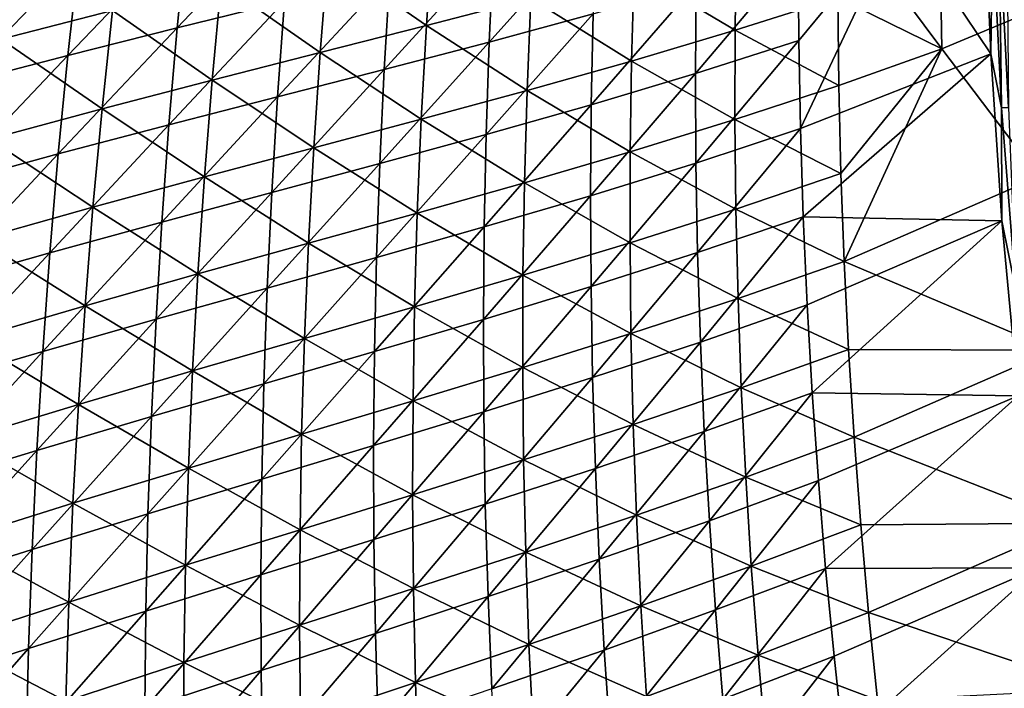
# Model space of a CAD drawing. Header units: metres. Extents: x -1 to 1402, y -1402 to 1.
# Tile 117 of 256: x 129 to 200, y -786 to -737. Entities that reach past the tile are written whole.
import ezdxf

# ---------------------------------------------------------------- set-up
doc = ezdxf.new("R2010")
doc.units = ezdxf.units.M

msp = doc.modelspace()

# ---------------------------------------------------------------- linework, layer by layer
at = {"layer": 'None0'}
for points in [[(194.990128, -726.839905, -450.518555), (187.686676, -729.305542, -422.157959), (195.223145, -739.391174, -450.474945)], [(195.223145, -739.391174, -450.474945), (201.500275, -736.76947, -474.466003), (194.990128, -726.839905, -450.518555)], [(198.232391, -727.152954, -475.026581), (198.749496, -739.747803, -475.297668), (192.165146, -729.938782, -451.34903)], [(198.749496, -739.747803, -475.297668), (198.232391, -727.152954, -475.026581), (198.871887, -730.452942, -476.573547)], [(139.926758, -737.884155, -254.045425), (140.610107, -730.87738, -254.076294), (148.262695, -729.082214, -282.061462)], [(139.926758, -737.884155, -254.045425), (148.262695, -729.082214, -282.061462), (147.677124, -735.977539, -282.030884)], [(195.223145, -739.391174, -450.474945), (187.686676, -729.305542, -422.157959), (187.680481, -735.677307, -422.130646)], [(170.216629, -730.276489, -366.406921), (169.999939, -736.85614, -366.382416), (162.489548, -738.904236, -338.177765)], [(162.489548, -738.904236, -338.177765), (162.799164, -732.219971, -338.205017), (170.216629, -730.276489, -366.406921)], [(184.86676, -738.794006, -422.983673), (184.825424, -732.415222, -423.000244), (192.165146, -729.938782, -451.34903)], [(184.988647, -745.17041, -422.967072), (184.86676, -738.794006, -422.983673), (192.165146, -729.938782, -451.34903)], [(192.165146, -729.938782, -451.34903), (198.749496, -739.747803, -475.297668), (184.988647, -745.17041, -422.967072)], [(199.538193, -743.662781, -476.844269), (198.871887, -730.452942, -476.573547), (199.357162, -730.438232, -478.054871)], [(200.030731, -743.634216, -478.313416), (199.357162, -730.438232, -478.054871), (199.903458, -730.421753, -479.516998)], [(199.538193, -743.662781, -476.844269), (199.357162, -730.438232, -478.054871), (200.030731, -743.634216, -478.313416)], [(132.020309, -739.870605, -226.121307), (140.610107, -730.87738, -254.076294), (139.926758, -737.884155, -254.045425)], [(132.020309, -739.870605, -226.121307), (132.801559, -732.749878, -226.151535), (140.610107, -730.87738, -254.076294)], [(158.393341, -730.923157, -309.335968), (150.815262, -732.773315, -281.265076), (157.93898, -737.702576, -309.295013)], [(165.499161, -735.732239, -337.429718), (158.393341, -730.923157, -309.335968), (157.93898, -737.702576, -309.295013)], [(198.749496, -739.747803, -475.297668), (198.871887, -730.452942, -476.573547), (199.538193, -743.662781, -476.844269)], [(135.236023, -736.612488, -225.317642), (128.124756, -731.473816, -197.486679), (127.193344, -738.692383, -197.446152)], [(180.259979, -738.048645, -393.831635), (180.352798, -731.578674, -393.863617), (172.964127, -733.70575, -365.621796)], [(187.680481, -735.677307, -422.130646), (180.352798, -731.578674, -393.863617), (180.259979, -738.048645, -393.831635)], [(154.88916, -740.89679, -310.052643), (162.799164, -732.219971, -338.205017), (162.489548, -738.904236, -338.177765)], [(154.88916, -740.89679, -310.052643), (155.293625, -734.104919, -310.081879), (162.799164, -732.219971, -338.205017)], [(184.825424, -732.415222, -423.000244), (177.396057, -741.185181, -394.645233), (177.440826, -734.707214, -394.666138)], [(177.396057, -741.185181, -394.645233), (184.825424, -732.415222, -423.000244), (184.86676, -738.794006, -422.983673)], [(123.938141, -741.98175, -198.26358), (124.816887, -734.74469, -198.292282), (132.801559, -732.749878, -226.151535)], [(123.938141, -741.98175, -198.26358), (132.801559, -732.749878, -226.151535), (132.020309, -739.870605, -226.121307)], [(150.815262, -732.773315, -281.265076), (143.103088, -734.654602, -253.258179), (150.26413, -739.661621, -281.2229)], [(157.93898, -737.702576, -309.295013), (150.815262, -732.773315, -281.265076), (150.26413, -739.661621, -281.2229)], [(172.964127, -733.70575, -365.621796), (165.499161, -735.732239, -337.429718), (172.781479, -740.277222, -365.585999)], [(172.964127, -733.70575, -365.621796), (172.781479, -740.277222, -365.585999), (180.259979, -738.048645, -393.831635)], [(143.103088, -734.654602, -253.258179), (135.236023, -736.612488, -225.317642), (142.454391, -741.654541, -253.215683)], [(150.26413, -739.661621, -281.2229), (143.103088, -734.654602, -253.258179), (142.454391, -741.654541, -253.215683)], [(147.176468, -742.879822, -282.000488), (147.677124, -735.977539, -282.030884), (155.293625, -734.104919, -310.081879)], [(147.176468, -742.879822, -282.000488), (155.293625, -734.104919, -310.081879), (154.88916, -740.89679, -310.052643)], [(177.440826, -734.707214, -394.666138), (177.396057, -741.185181, -394.645233), (169.865845, -743.43689, -366.358063)], [(177.440826, -734.707214, -394.666138), (169.865845, -743.43689, -366.358063), (169.999939, -736.85614, -366.382416)], [(139.329178, -744.899475, -254.014755), (147.677124, -735.977539, -282.030884), (147.176468, -742.879822, -282.000488)], [(139.329178, -744.899475, -254.014755), (139.926758, -737.884155, -254.045425), (147.677124, -735.977539, -282.030884)], [(165.224045, -742.408447, -337.390991), (165.499161, -735.732239, -337.429718), (157.93898, -737.702576, -309.295013)], [(172.781479, -740.277222, -365.585999), (165.499161, -735.732239, -337.429718), (165.224045, -742.408447, -337.390991)], [(187.75528, -742.04718, -422.103455), (187.680481, -735.677307, -422.130646), (180.259979, -738.048645, -393.831635)], [(187.75528, -742.04718, -422.103455), (195.223145, -739.391174, -450.474945), (187.680481, -735.677307, -422.130646)], [(135.236023, -736.612488, -225.317642), (127.193344, -738.692383, -197.446152), (134.489609, -743.726563, -225.275726)], [(142.454391, -741.654541, -253.215683), (135.236023, -736.612488, -225.317642), (134.489609, -743.726563, -225.275726)], [(169.999939, -736.85614, -366.382416), (162.263519, -745.591003, -338.150696), (162.489548, -738.904236, -338.177765)], [(169.999939, -736.85614, -366.382416), (169.865845, -743.43689, -366.358063), (162.263519, -745.591003, -338.150696)], [(202.215729, -748.662048, -474.701294), (201.500275, -736.76947, -474.466003), (195.223145, -739.391174, -450.474945)], [(131.325653, -747.001587, -226.091248), (132.020309, -739.870605, -226.121307), (139.926758, -737.884155, -254.045425)], [(131.325653, -747.001587, -226.091248), (139.926758, -737.884155, -254.045425), (139.329178, -744.899475, -254.014755)], [(157.93898, -737.702576, -309.295013), (150.26413, -739.661621, -281.2229), (157.569397, -744.486511, -309.254181)], [(157.93898, -737.702576, -309.295013), (157.569397, -744.486511, -309.254181), (165.224045, -742.408447, -337.390991)], [(172.781479, -740.277222, -365.585999), (180.249313, -744.517822, -393.799805), (180.259979, -738.048645, -393.831635)], [(180.259979, -738.048645, -393.831635), (180.249313, -744.517822, -393.799805), (187.75528, -742.04718, -422.103455)], [(134.489609, -743.726563, -225.275726), (127.193344, -738.692383, -197.446152), (126.349655, -745.922974, -197.405731)], [(162.489548, -738.904236, -338.177765), (162.263519, -745.591003, -338.150696), (154.569214, -747.692688, -310.02359)], [(154.569214, -747.692688, -310.02359), (154.88916, -740.89679, -310.052643), (162.489548, -738.904236, -338.177765)], [(177.432999, -747.661804, -394.624451), (177.396057, -741.185181, -394.645233), (184.86676, -738.794006, -422.983673)], [(177.432999, -747.661804, -394.624451), (184.86676, -738.794006, -422.983673), (184.988647, -745.17041, -422.967072)], [(149.798676, -746.556152, -281.180847), (150.26413, -739.661621, -281.2229), (142.454391, -741.654541, -253.215683)], [(157.569397, -744.486511, -309.254181), (150.26413, -739.661621, -281.2229), (149.798676, -746.556152, -281.180847)], [(187.75528, -742.04718, -422.103455), (187.911301, -748.414185, -422.076447), (195.223145, -739.391174, -450.474945)], [(187.911301, -748.414185, -422.076447), (188.148682, -754.777466, -422.049591), (195.223145, -739.391174, -450.474945)], [(188.148682, -754.777466, -422.049591), (202.215729, -748.662048, -474.701294), (195.223145, -739.391174, -450.474945)], [(123.146896, -749.230713, -198.235062), (132.020309, -739.870605, -226.121307), (131.325653, -747.001587, -226.091248)], [(123.146896, -749.230713, -198.235062), (123.938141, -741.98175, -198.26358), (132.020309, -739.870605, -226.121307)], [(172.682053, -746.849243, -365.550354), (172.781479, -740.277222, -365.585999), (165.224045, -742.408447, -337.390991)], [(180.249313, -744.517822, -393.799805), (172.781479, -740.277222, -365.585999), (172.682053, -746.849243, -365.550354)], [(198.749496, -739.747803, -475.297668), (185.191162, -751.543274, -422.9505), (184.988647, -745.17041, -422.967072)], [(198.749496, -739.747803, -475.297668), (199.554916, -751.832642, -475.555054), (185.191162, -751.543274, -422.9505)], [(199.554916, -751.832642, -475.555054), (198.749496, -739.747803, -475.297668), (199.538193, -743.662781, -476.844269)], [(146.761261, -749.787781, -281.970306), (154.88916, -740.89679, -310.052643), (154.569214, -747.692688, -310.02359)], [(146.761261, -749.787781, -281.970306), (147.176468, -742.879822, -282.000488), (154.88916, -740.89679, -310.052643)], [(141.892334, -748.662292, -253.173325), (142.454391, -741.654541, -253.215683), (134.489609, -743.726563, -225.275726)], [(149.798676, -746.556152, -281.180847), (142.454391, -741.654541, -253.215683), (141.892334, -748.662292, -253.173325)], [(177.396057, -741.185181, -394.645233), (169.814545, -750.017517, -366.333893), (169.865845, -743.43689, -366.358063)], [(169.814545, -750.017517, -366.333893), (177.396057, -741.185181, -394.645233), (177.432999, -747.661804, -394.624451)], [(157.569397, -744.486511, -309.254181), (165.033188, -749.08667, -337.352386), (165.224045, -742.408447, -337.390991)], [(165.224045, -742.408447, -337.390991), (165.033188, -749.08667, -337.352386), (172.682053, -746.849243, -365.550354)], [(180.249313, -744.517822, -393.799805), (187.911301, -748.414185, -422.076447), (187.75528, -742.04718, -422.103455)], [(138.817963, -751.92218, -253.984283), (139.329178, -744.899475, -254.014755), (147.176468, -742.879822, -282.000488)], [(138.817963, -751.92218, -253.984283), (147.176468, -742.879822, -282.000488), (146.761261, -749.787781, -281.970306)], [(133.83078, -750.850098, -225.233948), (134.489609, -743.726563, -225.275726), (126.349655, -745.922974, -197.405731)], [(141.892334, -748.662292, -253.173325), (134.489609, -743.726563, -225.275726), (133.83078, -750.850098, -225.233948)], [(169.865845, -743.43689, -366.358063), (169.814545, -750.017517, -366.333893), (162.121353, -752.279114, -338.12384)], [(169.865845, -743.43689, -366.358063), (162.121353, -752.279114, -338.12384), (162.263519, -745.591003, -338.150696)], [(200.559464, -756.849121, -477.111755), (199.538193, -743.662781, -476.844269), (200.030731, -743.634216, -478.313416)], [(199.554916, -751.832642, -475.555054), (199.538193, -743.662781, -476.844269), (200.559464, -756.849121, -477.111755)], [(157.28508, -751.274048, -309.213501), (157.569397, -744.486511, -309.254181), (149.798676, -746.556152, -281.180847)], [(165.033188, -749.08667, -337.352386), (157.569397, -744.486511, -309.254181), (157.28508, -751.274048, -309.213501)], [(180.32103, -750.985229, -393.768158), (180.249313, -744.517822, -393.799805), (172.682053, -746.849243, -365.550354)], [(187.911301, -748.414185, -422.076447), (180.249313, -744.517822, -393.799805), (180.32103, -750.985229, -393.768158)], [(130.718292, -754.141479, -226.061386), (139.329178, -744.899475, -254.014755), (138.817963, -751.92218, -253.984283)], [(130.718292, -754.141479, -226.061386), (131.325653, -747.001587, -226.091248), (139.329178, -744.899475, -254.014755)], [(177.551804, -754.135925, -394.60376), (177.432999, -747.661804, -394.624451), (184.988647, -745.17041, -422.967072)], [(184.988647, -745.17041, -422.967072), (185.191162, -751.543274, -422.9505), (177.551804, -754.135925, -394.60376)], [(126.349655, -745.922974, -197.405731), (125.594528, -753.164673, -197.365433), (133.83078, -750.850098, -225.233948)], [(162.263519, -745.591003, -338.150696), (154.334167, -754.491455, -309.994812), (154.569214, -747.692688, -310.02359)], [(162.263519, -745.591003, -338.150696), (162.121353, -752.279114, -338.12384), (154.334167, -754.491455, -309.994812)], [(149.41951, -753.455933, -281.138977), (149.798676, -746.556152, -281.180847), (141.892334, -748.662292, -253.173325)], [(157.28508, -751.274048, -309.213501), (149.798676, -746.556152, -281.180847), (149.41951, -753.455933, -281.138977)], [(122.443916, -756.490112, -198.206726), (123.146896, -749.230713, -198.235062), (131.325653, -747.001587, -226.091248)], [(122.443916, -756.490112, -198.206726), (131.325653, -747.001587, -226.091248), (130.718292, -754.141479, -226.061386)], [(165.033188, -749.08667, -337.352386), (172.666153, -753.420898, -365.514862), (172.682053, -746.849243, -365.550354)], [(172.682053, -746.849243, -365.550354), (172.666153, -753.420898, -365.514862), (180.32103, -750.985229, -393.768158)], [(154.569214, -747.692688, -310.02359), (154.334167, -754.491455, -309.994812), (146.431961, -756.700134, -281.940338)], [(146.431961, -756.700134, -281.940338), (146.761261, -749.787781, -281.970306), (154.569214, -747.692688, -310.02359)], [(169.846298, -756.596924, -366.309875), (169.814545, -750.017517, -366.333893), (177.432999, -747.661804, -394.624451)], [(169.846298, -756.596924, -366.309875), (177.432999, -747.661804, -394.624451), (177.551804, -754.135925, -394.60376)], [(141.417557, -755.677002, -253.131134), (141.892334, -748.662292, -253.173325), (133.83078, -750.850098, -225.233948)], [(149.41951, -753.455933, -281.138977), (141.892334, -748.662292, -253.173325), (141.417557, -755.677002, -253.131134)], [(188.148682, -754.777466, -422.049591), (187.911301, -748.414185, -422.076447), (180.32103, -750.985229, -393.768158)], [(203.289581, -761.182495, -474.946014), (202.215729, -748.662048, -474.701294), (188.148682, -754.777466, -422.049591)], [(164.927002, -755.76593, -337.313995), (165.033188, -749.08667, -337.352386), (157.28508, -751.274048, -309.213501)], [(172.666153, -753.420898, -365.514862), (165.033188, -749.08667, -337.352386), (164.927002, -755.76593, -337.313995)], [(138.393661, -758.950867, -253.954025), (146.761261, -749.787781, -281.970306), (146.431961, -756.700134, -281.940338)], [(138.393661, -758.950867, -253.954025), (138.817963, -751.92218, -253.984283), (146.761261, -749.787781, -281.970306)], [(169.814545, -750.017517, -366.333893), (162.06337, -758.967346, -338.097198), (162.121353, -752.279114, -338.12384)], [(162.06337, -758.967346, -338.097198), (169.814545, -750.017517, -366.333893), (169.846298, -756.596924, -366.309875)], [(125.594528, -753.164673, -197.365433), (133.260269, -757.982239, -225.192322), (133.83078, -750.850098, -225.233948)], [(133.83078, -750.850098, -225.233948), (133.260269, -757.982239, -225.192322), (141.417557, -755.677002, -253.131134)], [(172.666153, -753.420898, -365.514862), (180.475388, -757.450012, -393.736664), (180.32103, -750.985229, -393.768158)], [(180.32103, -750.985229, -393.768158), (180.475388, -757.450012, -393.736664), (188.148682, -754.777466, -422.049591)], [(157.086533, -758.06427, -309.173035), (157.28508, -751.274048, -309.213501), (149.41951, -753.455933, -281.138977)], [(164.927002, -755.76593, -337.313995), (157.28508, -751.274048, -309.213501), (157.086533, -758.06427, -309.173035)], [(185.191162, -751.543274, -422.9505), (177.752594, -760.606567, -394.58313), (177.551804, -754.135925, -394.60376)], [(185.191162, -751.543274, -422.9505), (185.474365, -757.91156, -422.933929), (177.752594, -760.606567, -394.58313)], [(199.554916, -751.832642, -475.555054), (185.474365, -757.91156, -422.933929), (185.191162, -751.543274, -422.9505)], [(130.198898, -761.28894, -226.031738), (130.718292, -754.141479, -226.061386), (138.817963, -751.92218, -253.984283)], [(130.198898, -761.28894, -226.031738), (138.817963, -751.92218, -253.984283), (138.393661, -758.950867, -253.954025)], [(162.121353, -752.279114, -338.12384), (162.06337, -758.967346, -338.097198), (154.184418, -761.291809, -309.966248)], [(162.121353, -752.279114, -338.12384), (154.184418, -761.291809, -309.966248), (154.334167, -754.491455, -309.994812)], [(185.474365, -757.91156, -422.933929), (199.554916, -751.832642, -475.555054), (185.838333, -764.274353, -422.917389)], [(199.554916, -751.832642, -475.555054), (200.72612, -764.492798, -475.821228), (185.838333, -764.274353, -422.917389)], [(200.72612, -764.492798, -475.821228), (199.554916, -751.832642, -475.555054), (200.559464, -756.849121, -477.111755)], [(133.260269, -757.982239, -225.192322), (125.594528, -753.164673, -197.365433), (124.92878, -760.416504, -197.325256)], [(149.127213, -760.359985, -281.097321), (149.41951, -753.455933, -281.138977), (141.417557, -755.677002, -253.131134)], [(157.086533, -758.06427, -309.173035), (149.41951, -753.455933, -281.138977), (149.127213, -760.359985, -281.097321)], [(172.734131, -759.991089, -365.479584), (172.666153, -753.420898, -365.514862), (164.927002, -755.76593, -337.313995)], [(180.475388, -757.450012, -393.736664), (172.666153, -753.420898, -365.514862), (172.734131, -759.991089, -365.479584)], [(121.829964, -763.758484, -198.178589), (130.718292, -754.141479, -226.061386), (130.198898, -761.28894, -226.031738)], [(121.829964, -763.758484, -198.178589), (122.443916, -756.490112, -198.206726), (130.718292, -754.141479, -226.061386)], [(154.334167, -754.491455, -309.994812), (146.189056, -763.615662, -281.910614), (146.431961, -756.700134, -281.940338)], [(154.334167, -754.491455, -309.994812), (154.184418, -761.291809, -309.966248), (146.189056, -763.615662, -281.910614)], [(169.961304, -763.17395, -366.286072), (169.846298, -756.596924, -366.309875), (177.551804, -754.135925, -394.60376)], [(177.551804, -754.135925, -394.60376), (177.752594, -760.606567, -394.58313), (169.961304, -763.17395, -366.286072)], [(180.475388, -757.450012, -393.736664), (188.46759, -761.135986, -422.022919), (188.148682, -754.777466, -422.049591)], [(188.46759, -761.135986, -422.022919), (203.289581, -761.182495, -474.946014), (188.148682, -754.777466, -422.049591)], [(133.260269, -757.982239, -225.192322), (141.030746, -762.697632, -253.089111), (141.417557, -755.677002, -253.131134)], [(141.417557, -755.677002, -253.131134), (141.030746, -762.697632, -253.089111), (149.127213, -760.359985, -281.097321)], [(164.905869, -762.445251, -337.275787), (164.927002, -755.76593, -337.313995), (157.086533, -758.06427, -309.173035)], [(172.734131, -759.991089, -365.479584), (164.927002, -755.76593, -337.313995), (164.905869, -762.445251, -337.275787)], [(146.431961, -756.700134, -281.940338), (146.189056, -763.615662, -281.910614), (138.056885, -765.984253, -253.923996)], [(138.056885, -765.984253, -253.923996), (138.393661, -758.950867, -253.954025), (146.431961, -756.700134, -281.940338)], [(162.089874, -765.654602, -338.070801), (162.06337, -758.967346, -338.097198), (169.846298, -756.596924, -366.309875)], [(162.089874, -765.654602, -338.070801), (169.846298, -756.596924, -366.309875), (169.961304, -763.17395, -366.286072)], [(180.712616, -763.911133, -393.705383), (180.475388, -757.450012, -393.736664), (172.734131, -759.991089, -365.479584)], [(188.46759, -761.135986, -422.022919), (180.475388, -757.450012, -393.736664), (180.712616, -763.911133, -393.705383)], [(132.778824, -765.121887, -225.150864), (133.260269, -757.982239, -225.192322), (124.92878, -760.416504, -197.325256)], [(141.030746, -762.697632, -253.089111), (133.260269, -757.982239, -225.192322), (132.778824, -765.121887, -225.150864)], [(156.974243, -764.856018, -309.132782), (157.086533, -758.06427, -309.173035), (149.127213, -760.359985, -281.097321)], [(164.905869, -762.445251, -337.275787), (157.086533, -758.06427, -309.173035), (156.974243, -764.856018, -309.132782)], [(185.474365, -757.91156, -422.933929), (178.035522, -767.072571, -394.562653), (177.752594, -760.606567, -394.58313)], [(185.474365, -757.91156, -422.933929), (185.838333, -764.274353, -422.917389), (178.035522, -767.072571, -394.562653)], [(129.768158, -768.442627, -226.002289), (138.393661, -758.950867, -253.954025), (138.056885, -765.984253, -253.923996)], [(129.768158, -768.442627, -226.002289), (130.198898, -761.28894, -226.031738), (138.393661, -758.950867, -253.954025)], [(162.06337, -758.967346, -338.097198), (154.120377, -768.09259, -309.937927), (154.184418, -761.291809, -309.966248)], [(154.120377, -768.09259, -309.937927), (162.06337, -758.967346, -338.097198), (162.089874, -765.654602, -338.070801)], [(172.886276, -766.558899, -365.444489), (172.734131, -759.991089, -365.479584), (164.905869, -762.445251, -337.275787)], [(180.712616, -763.911133, -393.705383), (172.734131, -759.991089, -365.479584), (172.886276, -766.558899, -365.444489)], [(132.778824, -765.121887, -225.150864), (124.92878, -760.416504, -197.325256), (124.353241, -767.677368, -197.285248)], [(141.030746, -762.697632, -253.089111), (148.922348, -767.267212, -281.055817), (149.127213, -760.359985, -281.097321)], [(149.127213, -760.359985, -281.097321), (148.922348, -767.267212, -281.055817), (156.974243, -764.856018, -309.132782)], [(177.752594, -760.606567, -394.58313), (170.159805, -769.747559, -366.262451), (169.961304, -763.17395, -366.286072)], [(177.752594, -760.606567, -394.58313), (178.035522, -767.072571, -394.562653), (170.159805, -769.747559, -366.262451)], [(121.305809, -771.034546, -198.150635), (121.829964, -763.758484, -198.178589), (130.198898, -761.28894, -226.031738)], [(121.305809, -771.034546, -198.150635), (130.198898, -761.28894, -226.031738), (129.768158, -768.442627, -226.002289)], [(154.184418, -761.291809, -309.966248), (154.120377, -768.09259, -309.937927), (146.033066, -770.533081, -281.881134)], [(154.184418, -761.291809, -309.966248), (146.033066, -770.533081, -281.881134), (146.189056, -763.615662, -281.910614)], [(188.868179, -767.488831, -421.996429), (188.46759, -761.135986, -422.022919), (180.712616, -763.911133, -393.705383)], [(203.289581, -761.182495, -474.946014), (188.46759, -761.135986, -422.022919), (188.868179, -767.488831, -421.996429)], [(204.696167, -773.708801, -475.187195), (203.289581, -761.182495, -474.946014), (188.868179, -767.488831, -421.996429)], [(164.9702, -769.123596, -337.237793), (164.905869, -762.445251, -337.275787), (156.974243, -764.856018, -309.132782)], [(172.886276, -766.558899, -365.444489), (164.905869, -762.445251, -337.275787), (164.9702, -769.123596, -337.237793)], [(140.732559, -769.723083, -253.047302), (141.030746, -762.697632, -253.089111), (132.778824, -765.121887, -225.150864)], [(148.922348, -767.267212, -281.055817), (141.030746, -762.697632, -253.089111), (140.732559, -769.723083, -253.047302)], [(162.201202, -772.3396, -338.044647), (162.089874, -765.654602, -338.070801), (169.961304, -763.17395, -366.286072)], [(169.961304, -763.17395, -366.286072), (170.159805, -769.747559, -366.262451), (162.201202, -772.3396, -338.044647)], [(146.189056, -763.615662, -281.910614), (137.808212, -773.020996, -253.894196), (138.056885, -765.984253, -253.923996)], [(146.189056, -763.615662, -281.910614), (146.033066, -770.533081, -281.881134), (137.808212, -773.020996, -253.894196)], [(181.032928, -770.367554, -393.674286), (180.712616, -763.911133, -393.705383), (172.886276, -766.558899, -365.444489)], [(188.868179, -767.488831, -421.996429), (180.712616, -763.911133, -393.705383), (181.032928, -770.367554, -393.674286)], [(185.838333, -764.274353, -422.917389), (178.400742, -773.532898, -394.542267), (178.035522, -767.072571, -394.562653)], [(178.400742, -773.532898, -394.542267), (185.838333, -764.274353, -422.917389), (186.283127, -770.630432, -422.900879)], [(185.838333, -764.274353, -422.917389), (200.72612, -764.492798, -475.821228), (186.283127, -770.630432, -422.900879)], [(200.72612, -764.492798, -475.821228), (186.808807, -776.978821, -422.884399), (186.283127, -770.630432, -422.900879)], [(200.72612, -764.492798, -475.821228), (202.206619, -776.933655, -476.078735), (186.808807, -776.978821, -422.884399)], [(132.387207, -772.267944, -225.109589), (132.778824, -765.121887, -225.150864), (124.353241, -767.677368, -197.285248)], [(140.732559, -769.723083, -253.047302), (132.778824, -765.121887, -225.150864), (132.387207, -772.267944, -225.109589)], [(148.922348, -767.267212, -281.055817), (156.9487, -771.648315, -309.092712), (156.974243, -764.856018, -309.132782)], [(156.974243, -764.856018, -309.132782), (156.9487, -771.648315, -309.092712), (164.9702, -769.123596, -337.237793)], [(138.056885, -765.984253, -253.923996), (137.808212, -773.020996, -253.894196), (129.426727, -775.601074, -225.973068)], [(129.426727, -775.601074, -225.973068), (129.768158, -768.442627, -226.002289), (138.056885, -765.984253, -253.923996)], [(154.142441, -774.892578, -309.909882), (154.120377, -768.09259, -309.937927), (162.089874, -765.654602, -338.070801)], [(154.142441, -774.892578, -309.909882), (162.089874, -765.654602, -338.070801), (162.201202, -772.3396, -338.044647)], [(173.122894, -773.123291, -365.409637), (172.886276, -766.558899, -365.444489), (164.9702, -769.123596, -337.237793)], [(181.032928, -770.367554, -393.674286), (172.886276, -766.558899, -365.444489), (173.122894, -773.123291, -365.409637)], [(148.805496, -774.176575, -281.014557), (148.922348, -767.267212, -281.055817), (140.732559, -769.723083, -253.047302)], [(156.9487, -771.648315, -309.092712), (148.922348, -767.267212, -281.055817), (148.805496, -774.176575, -281.014557)], [(178.035522, -767.072571, -394.562653), (170.442017, -776.316528, -366.239044), (170.159805, -769.747559, -366.262451)], [(178.035522, -767.072571, -394.562653), (178.400742, -773.532898, -394.542267), (170.442017, -776.316528, -366.239044)], [(132.387207, -772.267944, -225.109589), (124.353241, -767.677368, -197.285248), (123.868752, -774.946167, -197.245407)], [(154.120377, -768.09259, -309.937927), (145.964478, -777.451111, -281.851929), (146.033066, -770.533081, -281.881134)], [(145.964478, -777.451111, -281.851929), (154.120377, -768.09259, -309.937927), (154.142441, -774.892578, -309.909882)], [(189.350601, -773.835022, -421.970154), (188.868179, -767.488831, -421.996429), (181.032928, -770.367554, -393.674286)], [(204.696167, -773.708801, -475.187195), (188.868179, -767.488831, -421.996429), (189.350601, -773.835022, -421.970154)], [(120.872223, -778.316711, -198.12291), (129.768158, -768.442627, -226.002289), (129.426727, -775.601074, -225.973068)], [(120.872223, -778.316711, -198.12291), (121.305809, -771.034546, -198.150635), (129.768158, -768.442627, -226.002289)], [(156.9487, -771.648315, -309.092712), (165.120392, -775.799866, -337.200012), (164.9702, -769.123596, -337.237793)], [(164.9702, -769.123596, -337.237793), (165.120392, -775.799866, -337.200012), (173.122894, -773.123291, -365.409637)], [(140.523651, -776.752197, -253.005692), (140.732559, -769.723083, -253.047302), (132.387207, -772.267944, -225.109589)], [(148.805496, -774.176575, -281.014557), (140.732559, -769.723083, -253.047302), (140.523651, -776.752197, -253.005692)], [(170.159805, -769.747559, -366.262451), (162.397629, -779.021301, -338.018768), (162.201202, -772.3396, -338.044647)], [(170.159805, -769.747559, -366.262451), (170.442017, -776.316528, -366.239044), (162.397629, -779.021301, -338.018768)], [(146.033066, -770.533081, -281.881134), (145.964478, -777.451111, -281.851929), (137.648224, -780.059814, -253.864624)], [(146.033066, -770.533081, -281.881134), (137.648224, -780.059814, -253.864624), (137.808212, -773.020996, -253.894196)], [(181.436554, -776.818359, -393.643433), (181.032928, -770.367554, -393.674286), (173.122894, -773.123291, -365.409637)], [(178.848373, -779.986389, -394.522034), (178.400742, -773.532898, -394.542267), (186.283127, -770.630432, -422.900879)], [(186.283127, -770.630432, -422.900879), (186.808807, -776.978821, -422.884399), (178.848373, -779.986389, -394.522034)], [(189.350601, -773.835022, -421.970154), (181.032928, -770.367554, -393.674286), (181.436554, -776.818359, -393.643433)], [(157.010361, -778.440063, -309.052917), (156.9487, -771.648315, -309.092712), (148.805496, -774.176575, -281.014557)], [(165.120392, -775.799866, -337.200012), (156.9487, -771.648315, -309.092712), (157.010361, -778.440063, -309.052917)], [(132.086166, -779.419189, -225.068512), (132.387207, -772.267944, -225.109589), (123.868752, -774.946167, -197.245407)], [(140.523651, -776.752197, -253.005692), (132.387207, -772.267944, -225.109589), (132.086166, -779.419189, -225.068512)], [(154.251007, -781.690552, -309.88208), (154.142441, -774.892578, -309.909882), (162.201202, -772.3396, -338.044647)], [(162.201202, -772.3396, -338.044647), (162.397629, -779.021301, -338.018768), (154.251007, -781.690552, -309.88208)], [(137.808212, -773.020996, -253.894196), (129.175293, -782.763, -225.944077), (129.426727, -775.601074, -225.973068)], [(137.808212, -773.020996, -253.894196), (137.648224, -780.059814, -253.864624), (129.175293, -782.763, -225.944077)], [(165.120392, -775.799866, -337.200012), (173.444305, -779.683228, -365.375), (173.122894, -773.123291, -365.409637)], [(173.122894, -773.123291, -365.409637), (173.444305, -779.683228, -365.375), (181.436554, -776.818359, -393.643433)], [(178.400742, -773.532898, -394.542267), (170.808167, -782.879761, -366.21582), (170.442017, -776.316528, -366.239044)], [(170.808167, -782.879761, -366.21582), (178.400742, -773.532898, -394.542267), (178.848373, -779.986389, -394.522034)], [(189.915009, -780.173584, -421.944092), (189.350601, -773.835022, -421.970154), (181.436554, -776.818359, -393.643433)], [(189.915009, -780.173584, -421.944092), (204.696167, -773.708801, -475.187195), (189.350601, -773.835022, -421.970154)], [(206.360428, -785.720032, -475.41449), (204.696167, -773.708801, -475.187195), (189.915009, -780.173584, -421.944092)], [(148.777222, -781.086853, -280.973541), (148.805496, -774.176575, -281.014557), (140.523651, -776.752197, -253.005692)], [(157.010361, -778.440063, -309.052917), (148.805496, -774.176575, -281.014557), (148.777222, -781.086853, -280.973541)], [(123.868752, -774.946167, -197.245407), (123.476158, -782.221619, -197.205765), (132.086166, -779.419189, -225.068512)], [(145.983765, -784.368469, -281.822968), (145.964478, -777.451111, -281.851929), (154.142441, -774.892578, -309.909882)], [(145.983765, -784.368469, -281.822968), (154.142441, -774.892578, -309.909882), (154.251007, -781.690552, -309.88208)], [(129.426727, -775.601074, -225.973068), (129.175293, -782.763, -225.944077), (120.529976, -785.603699, -198.095413)], [(120.529976, -785.603699, -198.095413), (120.872223, -778.316711, -198.12291), (129.426727, -775.601074, -225.973068)], [(165.356812, -782.473083, -337.162506), (165.120392, -775.799866, -337.200012), (157.010361, -778.440063, -309.052917)], [(173.444305, -779.683228, -365.375), (165.120392, -775.799866, -337.200012), (165.356812, -782.473083, -337.162506)], [(170.442017, -776.316528, -366.239044), (162.679489, -785.698425, -337.993134), (162.397629, -779.021301, -338.018768)], [(170.442017, -776.316528, -366.239044), (170.808167, -782.879761, -366.21582), (162.679489, -785.698425, -337.993134)], [(140.404694, -783.783813, -252.964325), (140.523651, -776.752197, -253.005692), (132.086166, -779.419189, -225.068512)], [(148.777222, -781.086853, -280.973541), (140.523651, -776.752197, -253.005692), (140.404694, -783.783813, -252.964325)], [(173.444305, -779.683228, -365.375), (181.923737, -783.262512, -393.612823), (181.436554, -776.818359, -393.643433)], [(186.808807, -776.978821, -422.884399), (179.378571, -786.432007, -394.501923), (178.848373, -779.986389, -394.522034)], [(186.808807, -776.978821, -422.884399), (187.415466, -783.318481, -422.86795), (179.378571, -786.432007, -394.501923)], [(181.436554, -776.818359, -393.643433), (181.923737, -783.262512, -393.612823), (189.915009, -780.173584, -421.944092)], [(202.206619, -776.933655, -476.078735), (187.415466, -783.318481, -422.86795), (186.808807, -776.978821, -422.884399)], [(187.415466, -783.318481, -422.86795), (202.206619, -776.933655, -476.078735), (188.103165, -789.648315, -422.851593)], [(202.206619, -776.933655, -476.078735), (204.003128, -789.283447, -476.329742), (188.103165, -789.648315, -422.851593)], [(145.964478, -777.451111, -281.851929), (137.577515, -787.099365, -253.835327), (137.648224, -780.059814, -253.864624)], [(137.577515, -787.099365, -253.835327), (145.964478, -777.451111, -281.851929), (145.983765, -784.368469, -281.822968)], [(157.159714, -785.230164, -309.013367), (157.010361, -778.440063, -309.052917), (148.777222, -781.086853, -280.973541)], [(165.356812, -782.473083, -337.162506), (157.010361, -778.440063, -309.052917), (157.159714, -785.230164, -309.013367)], [(123.476158, -782.221619, -197.205765), (131.87645, -786.574524, -225.027679), (132.086166, -779.419189, -225.068512)], [(132.086166, -779.419189, -225.068512), (131.87645, -786.574524, -225.027679), (140.404694, -783.783813, -252.964325)], [(162.397629, -779.021301, -338.018768), (154.446487, -788.485229, -309.854584), (154.251007, -781.690552, -309.88208)], [(162.397629, -779.021301, -338.018768), (162.679489, -785.698425, -337.993134), (154.446487, -788.485229, -309.854584)], [(137.648224, -780.059814, -253.864624), (137.577515, -787.099365, -253.835327), (129.014542, -789.927002, -225.915344)], [(137.648224, -780.059814, -253.864624), (129.014542, -789.927002, -225.915344), (129.175293, -782.763, -225.944077)], [(173.850815, -786.237732, -365.340637), (173.444305, -779.683228, -365.375), (165.356812, -782.473083, -337.162506)], [(171.258469, -789.436157, -366.192841), (170.808167, -782.879761, -366.21582), (178.848373, -779.986389, -394.522034)], [(178.848373, -779.986389, -394.522034), (179.378571, -786.432007, -394.501923), (171.258469, -789.436157, -366.192841)], [(181.923737, -783.262512, -393.612823), (173.444305, -779.683228, -365.375), (173.850815, -786.237732, -365.340637)], [(181.923737, -783.262512, -393.612823), (190.561569, -786.503601, -421.918274), (189.915009, -780.173584, -421.944092)], [(190.561569, -786.503601, -421.918274), (206.360428, -785.720032, -475.41449), (189.915009, -780.173584, -421.944092)], [(148.838104, -787.99707, -280.9328), (148.777222, -781.086853, -280.973541), (140.404694, -783.783813, -252.964325)], [(146.091431, -791.283997, -281.794312), (145.983765, -784.368469, -281.822968), (154.251007, -781.690552, -309.88208)], [(154.251007, -781.690552, -309.88208), (154.446487, -788.485229, -309.854584), (146.091431, -791.283997, -281.794312)], [(157.159714, -785.230164, -309.013367), (148.777222, -781.086853, -280.973541), (148.838104, -787.99707, -280.9328)], [(131.87645, -786.574524, -225.027679), (123.476158, -782.221619, -197.205765), (123.1763, -789.502563, -197.166321)], [(129.175293, -782.763, -225.944077), (120.279823, -792.894043, -198.068146), (120.529976, -785.603699, -198.095413)], [(129.175293, -782.763, -225.944077), (129.014542, -789.927002, -225.915344), (120.279823, -792.894043, -198.068146)], [(165.679886, -789.142151, -337.125275), (165.356812, -782.473083, -337.162506), (157.159714, -785.230164, -309.013367)], [(170.808167, -782.879761, -366.21582), (163.047089, -792.369873, -337.967773), (162.679489, -785.698425, -337.993134)], [(163.047089, -792.369873, -337.967773), (170.808167, -782.879761, -366.21582), (171.258469, -789.436157, -366.192841)], [(173.850815, -786.237732, -365.340637), (165.356812, -782.473083, -337.162506), (165.679886, -789.142151, -337.125275)], [(131.87645, -786.574524, -225.027679), (140.376343, -790.816895, -252.923218), (140.404694, -783.783813, -252.964325)], [(140.404694, -783.783813, -252.964325), (140.376343, -790.816895, -252.923218), (148.838104, -787.99707, -280.9328)], [(182.49469, -789.699036, -393.582458), (181.923737, -783.262512, -393.612823), (173.850815, -786.237732, -365.340637)], [(187.415466, -783.318481, -422.86795), (179.991486, -792.868652, -394.481934), (179.378571, -786.432007, -394.501923)], [(187.415466, -783.318481, -422.86795), (188.103165, -789.648315, -422.851593), (179.991486, -792.868652, -394.481934)], [(190.561569, -786.503601, -421.918274), (181.923737, -783.262512, -393.612823), (182.49469, -789.699036, -393.582458)], [(137.596664, -794.138306, -253.806305), (137.577515, -787.099365, -253.835327), (145.983765, -784.368469, -281.822968)], [(137.596664, -794.138306, -253.806305), (145.983765, -784.368469, -281.822968), (146.091431, -791.283997, -281.794312)], [(157.397247, -792.017517, -308.974091), (157.159714, -785.230164, -309.013367), (148.838104, -787.99707, -280.9328)], [(165.679886, -789.142151, -337.125275), (157.159714, -785.230164, -309.013367), (157.397247, -792.017517, -308.974091)]]:
    msp.add_3dface(points, dxfattribs=at)

doc.saveas('drawing.dxf')
